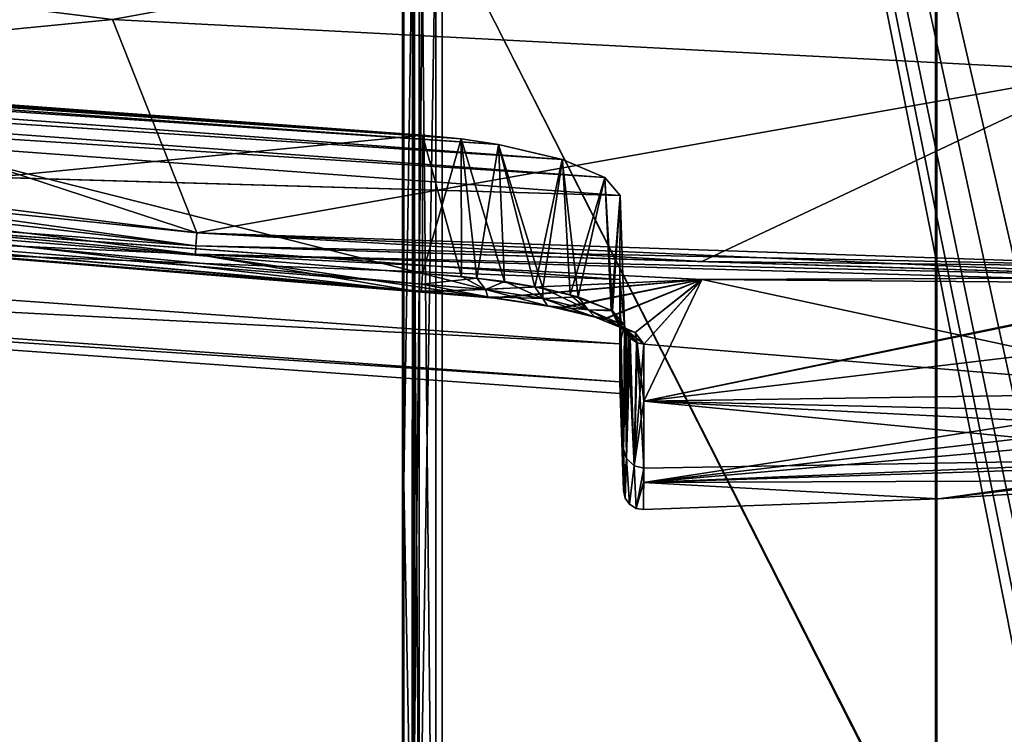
# Model space of a CAD drawing. Header units: millimetres. Extents: x -229 to 223, y -44 to 475.
# Tile 32 of 81: x -86 to -37, y 234 to 270. Entities that reach past the tile are written whole.
import ezdxf

# ---------------------------------------------------------------- set-up
doc = ezdxf.new("R2010")
doc.units = ezdxf.units.MM
doc.header["$LTSCALE"] = 52.148148
for name, color, linetype in [('100', 7, 'CONTINUOUS'), ('109', 7, 'CONTINUOUS'), ('110', 7, 'CONTINUOUS'), ('111', 7, 'CONTINUOUS'), ('144', 7, 'CONTINUOUS'), ('163', 7, 'CONTINUOUS'), ('184', 7, 'CONTINUOUS'), ('191', 7, 'CONTINUOUS'), ('210', 7, 'CONTINUOUS'), ('525', 7, 'CONTINUOUS'), ('526', 7, 'CONTINUOUS'), ('530', 7, 'CONTINUOUS'), ('531', 7, 'CONTINUOUS'), ('532', 7, 'CONTINUOUS'), ('533', 7, 'CONTINUOUS'), ('534', 7, 'CONTINUOUS'), ('535', 7, 'CONTINUOUS'), ('541', 7, 'CONTINUOUS'), ('542', 7, 'CONTINUOUS'), ('543', 7, 'CONTINUOUS'), ('544', 7, 'CONTINUOUS'), ('545', 7, 'CONTINUOUS'), ('546', 7, 'CONTINUOUS'), ('550', 7, 'CONTINUOUS'), ('551', 7, 'CONTINUOUS'), ('553', 7, 'CONTINUOUS'), ('554', 7, 'CONTINUOUS'), ('558', 7, 'CONTINUOUS'), ('562', 7, 'CONTINUOUS'), ('570', 7, 'CONTINUOUS'), ('598', 7, 'CONTINUOUS'), ('630', 7, 'CONTINUOUS'), ('87', 7, 'CONTINUOUS'), ('88', 7, 'CONTINUOUS'), ('96', 7, 'CONTINUOUS'), ('97', 7, 'CONTINUOUS')]:
    doc.layers.add(name, color=color, linetype=linetype)

msp = doc.modelspace()

# ---------------------------------------------------------------- linework, layer by layer
at = {"layer": '100', "linetype": 'Continuous'}
for points in [[(-67, 373.028, 137.5), (-67, 172.128, 137.5), (-67, 71.088, 143.106), (-67, 373.028, 137.5)], [(-67, 372.582, 157.91), (-67, 373.028, 137.5), (-67, 71.088, 143.106), (-67, 372.582, 157.91)], [(-67, 172.128, -137.5), (-67, 373.028, -137.5), (-67, 372.582, -157.91), (-67, 172.128, -137.5)], [(-67, 71.088, -143.106), (-67, 172.128, -137.5), (-67, 372.582, -157.91), (-67, 71.088, -143.106)], [(-67, 369.978, 178.157), (-67, 372.582, 157.91), (-67, 93.782, 175.178), (-67, 369.978, 178.157)], [(-67, 93.782, 175.178), (-67, 372.582, 157.91), (-67, 71.088, 143.106), (-67, 93.782, 175.178)], [(-67, 93.782, -175.178), (-67, 71.088, -143.106), (-67, 372.582, -157.91), (-67, 93.782, -175.178)], [(-67, 369.978, -178.157), (-67, 93.782, -175.178), (-67, 372.582, -157.91), (-67, 369.978, -178.157)], [(-67, 323.555, 190.635), (-67, 369.978, 178.157), (-67, 120.501, 203.983), (-67, 323.555, 190.635)], [(-67, 120.501, 203.983), (-67, 369.978, 178.157), (-67, 93.782, 175.178), (-67, 120.501, 203.983)], [(-67, 323.555, -190.635), (-67, 93.782, -175.178), (-67, 369.978, -178.157), (-67, 323.555, -190.635)], [(-67, 276.326, 199.599), (-67, 323.555, 190.635), (-67, 120.501, 203.983), (-67, 276.326, 199.599)], [(-67, 276.326, -199.599), (-67, 93.782, -175.178), (-67, 323.555, -190.635), (-67, 276.326, -199.599)], [(-67, 228.559, 204.997), (-67, 276.326, 199.599), (-67, 120.501, 203.983), (-67, 228.559, 204.997)], [(-67, 120.501, -203.983), (-67, 93.782, -175.178), (-67, 276.326, -199.599), (-67, 120.501, -203.983)], [(-67, 228.559, -204.997), (-67, 120.501, -203.983), (-67, 276.326, -199.599), (-67, 228.559, -204.997)]]:
    msp.add_3dface(points, dxfattribs=at)
at = {"layer": '109', "linetype": 'Continuous'}
for points in [[(-13.422, 285.154, 227.121), (-39.96, 281.697, 223.055), (-13.422, 227.506, 233.693), (-13.422, 285.154, 227.121)], [(-39.96, 225.798, 229.25), (-39.96, 281.697, 223.055), (-65.319, 275.684, 214.893), (-39.96, 225.798, 229.25)], [(-39.96, 281.697, 223.055), (-39.96, 225.798, 229.25), (-13.422, 227.506, 233.693), (-39.96, 281.697, 223.055)], [(-65.319, 224.034, 220.383), (-39.96, 225.798, 229.25), (-65.319, 275.684, 214.893), (-65.319, 224.034, 220.383)]]:
    msp.add_3dface(points, dxfattribs=at)
at = {"layer": '110', "linetype": 'Continuous'}
for points in [[(-66.159, 224.019, 219.673), (-66.155, 275.61, 214.188), (-66.509, 275.455, 213.163), (-66.159, 224.019, 219.673)], [(-65.319, 224.034, 220.383), (-65.319, 275.684, 214.893), (-66.159, 224.019, 219.673), (-65.319, 224.034, 220.383)], [(-65.319, 275.684, 214.893), (-66.155, 275.61, 214.188), (-66.159, 224.019, 219.673), (-65.319, 275.684, 214.893)], [(-66.518, 223.94, 218.639), (-66.159, 224.019, 219.673), (-66.509, 275.455, 213.163), (-66.518, 223.94, 218.639)]]:
    msp.add_3dface(points, dxfattribs=at)
at = {"layer": '111', "linetype": 'Continuous'}
for points in [[(-66.934, 246.45, 205.872), (-66.509, 275.455, 213.163), (-66.923, 308.408, 196.425), (-66.934, 246.45, 205.872)], [(-66.518, 223.94, 218.639), (-66.509, 275.455, 213.163), (-66.934, 246.45, 205.872), (-66.518, 223.94, 218.639)], [(-66.933, 183.868, 209.244), (-66.518, 223.94, 218.639), (-66.934, 246.45, 205.872), (-66.933, 183.868, 209.244)]]:
    msp.add_3dface(points, dxfattribs=at)
at = {"layer": '144', "linetype": 'Continuous'}
for points in [[(-66.4, 246.453, 205.87), (-66.4, 277.547, 201.902), (-66.458, 275.594, 199.972), (-66.4, 246.453, 205.87)], [(-66.458, 244.053, 203.902), (-66.4, 246.453, 205.87), (-66.458, 275.594, 199.972), (-66.458, 244.053, 203.902)], [(-66.4, 215.203, 208.319), (-66.4, 246.453, 205.87), (-66.458, 244.053, 203.902), (-66.4, 215.203, 208.319)], [(-66.458, 212.356, 206.264), (-66.4, 215.203, 208.319), (-66.458, 244.053, 203.902), (-66.458, 212.356, 206.264)]]:
    msp.add_3dface(points, dxfattribs=at)
at = {"layer": '163', "linetype": 'Continuous'}
for points in [[(-13.503, 285.139, -227.117), (-13.503, 227.497, -233.687), (-40.038, 281.694, -223.035), (-13.503, 285.139, -227.117)], [(-40.038, 281.694, -223.035), (-40.038, 225.799, -229.229), (-65.32, 275.698, -214.89), (-40.038, 281.694, -223.035)], [(-40.038, 281.694, -223.035), (-13.503, 227.497, -233.687), (-40.038, 225.799, -229.229), (-40.038, 281.694, -223.035)], [(-65.32, 275.698, -214.89), (-40.038, 225.799, -229.229), (-65.32, 224.047, -220.382), (-65.32, 275.698, -214.89)]]:
    msp.add_3dface(points, dxfattribs=at)
at = {"layer": '184', "linetype": 'Continuous'}
for points in [[(-66.934, 246.45, -205.871), (-66.923, 308.408, -196.425), (-66.509, 275.455, -213.163), (-66.934, 246.45, -205.871)], [(-66.518, 223.94, -218.639), (-66.934, 246.45, -205.871), (-66.509, 275.455, -213.163), (-66.518, 223.94, -218.639)], [(-66.933, 183.869, -209.244), (-66.934, 246.45, -205.871), (-66.518, 223.94, -218.639), (-66.933, 183.869, -209.244)]]:
    msp.add_3dface(points, dxfattribs=at)
at = {"layer": '191', "linetype": 'Continuous'}
for points in [[(-66.509, 275.455, -213.163), (-66.154, 275.606, -214.191), (-66.158, 224.014, -219.674), (-66.509, 275.455, -213.163)], [(-65.32, 275.698, -214.89), (-65.32, 224.047, -220.382), (-66.158, 224.014, -219.674), (-65.32, 275.698, -214.89)], [(-66.154, 275.606, -214.191), (-65.32, 275.698, -214.89), (-66.158, 224.014, -219.674), (-66.154, 275.606, -214.191)], [(-66.518, 223.94, -218.639), (-66.509, 275.455, -213.163), (-66.158, 224.014, -219.674), (-66.518, 223.94, -218.639)]]:
    msp.add_3dface(points, dxfattribs=at)
at = {"layer": '210', "linetype": 'Continuous'}
for points in [[(-66.4, 277.547, -201.902), (-66.4, 246.453, -205.87), (-66.458, 275.594, -199.972), (-66.4, 277.547, -201.902)], [(-66.458, 275.594, -199.972), (-66.4, 246.453, -205.87), (-66.458, 244.053, -203.902), (-66.458, 275.594, -199.972)], [(-66.4, 246.453, -205.87), (-66.4, 215.203, -208.319), (-66.458, 244.053, -203.902), (-66.4, 246.453, -205.87)], [(-66.458, 244.053, -203.902), (-66.4, 215.203, -208.319), (-66.458, 212.356, -206.264), (-66.458, 244.053, -203.902)]]:
    msp.add_3dface(points, dxfattribs=at)
at = {"layer": '525', "linetype": 'Continuous'}
for points in [[(-66.043, 256.124, 103.457), (-103.509, 260.426, 108.539), (-105.256, 259.299, 103.482), (-66.043, 256.124, 103.457)], [(-77.49, 258.04, 108.801), (-103.509, 260.426, 108.539), (-66.043, 256.124, 103.457), (-77.49, 258.04, 108.801)], [(-51.843, 256.771, 108.959), (-77.49, 258.04, 108.801), (-62.351, 255.82, 102.795), (-51.843, 256.771, 108.959)], [(-62.351, 255.82, 102.795), (-77.49, 258.04, 108.801), (-66.043, 256.124, 103.457), (-62.351, 255.82, 102.795)], [(-58.979, 255.311, 100.953), (-51.843, 256.771, 108.959), (-62.351, 255.82, 102.795), (-58.979, 255.311, 100.953)], [(-56.764, 254.759, 98.549), (-51.843, 256.771, 108.959), (-58.979, 255.311, 100.953), (-56.764, 254.759, 98.549)], [(-55.239, 254.086, 95.271), (-51.843, 256.771, 108.959), (-56.764, 254.759, 98.549), (-55.239, 254.086, 95.271)], [(-54.788, 253.499, 92.171), (-51.843, 256.771, 108.959), (-55.239, 254.086, 95.271), (-54.788, 253.499, 92.171)], [(-25.343, 251.045, 72.89), (-51.843, 256.771, 108.959), (-54.788, 253.499, 92.171), (-25.343, 251.045, 72.89)], [(-26.134, 256.565, 109.006), (-51.843, 256.771, 108.959), (-25.343, 251.045, 72.89), (-26.134, 256.565, 109.006)], [(-54.794, 250.607, 74.687), (-25.343, 251.045, 72.89), (-54.788, 253.499, 92.171), (-54.794, 250.607, 74.687)], [(-25.343, 251.045, 72.89), (-54.794, 250.607, 74.687), (-25.258, 249.94, 63.178), (-25.343, 251.045, 72.89)], [(-25.086, 247.721, 36.473), (-54.794, 250.607, 74.687), (-54.801, 247.218, 46.275), (-25.086, 247.721, 36.473)], [(-54.794, 250.607, 74.687), (-25.086, 247.721, 36.473), (-25.193, 249.108, 54.73), (-54.794, 250.607, 74.687)], [(-54.794, 250.607, 74.687), (-25.193, 249.108, 54.73), (-25.258, 249.94, 63.178), (-54.794, 250.607, 74.687)], [(-25.086, 247.721, 36.473), (-54.803, 246.49, 37.426), (-25.064, 247.444, 31.585), (-25.086, 247.721, 36.473)], [(-54.803, 246.49, 37.426), (-25.086, 247.721, 36.473), (-54.801, 247.218, 46.275), (-54.803, 246.49, 37.426)], [(-54.803, 246.49, 37.426), (-25, 246.614, 0), (-25.064, 247.444, 31.585), (-54.803, 246.49, 37.426)], [(-54.806, 245.117, 0), (-39.888, 245.664, 0), (-54.803, 246.49, 37.426), (-54.806, 245.117, 0)], [(-39.888, 245.664, 0), (-25, 246.614, 0), (-54.803, 246.49, 37.426), (-39.888, 245.664, 0)]]:
    msp.add_3dface(points, dxfattribs=at)
at = {"layer": '526', "linetype": 'Continuous'}
for points in [[(-77.49, 258.04, -108.801), (-105.256, 259.299, -103.482), (-103.503, 260.426, -108.541), (-77.49, 258.04, -108.801)], [(-66.043, 256.124, -103.457), (-105.256, 259.299, -103.482), (-77.49, 258.04, -108.801), (-66.043, 256.124, -103.457)], [(-51.852, 256.771, -108.959), (-66.043, 256.124, -103.457), (-77.49, 258.04, -108.801), (-51.852, 256.771, -108.959)], [(-62.446, 255.837, -102.86), (-66.043, 256.124, -103.457), (-51.852, 256.771, -108.959), (-62.446, 255.837, -102.86)], [(-59.072, 255.328, -101.024), (-62.446, 255.837, -102.86), (-51.852, 256.771, -108.959), (-59.072, 255.328, -101.024)], [(-56.802, 254.771, -98.607), (-59.072, 255.328, -101.024), (-51.852, 256.771, -108.959), (-56.802, 254.771, -98.607)], [(-55.228, 254.089, -95.292), (-56.802, 254.771, -98.607), (-51.852, 256.771, -108.959), (-55.228, 254.089, -95.292)], [(-54.788, 253.499, -92.171), (-55.228, 254.089, -95.292), (-51.852, 256.771, -108.959), (-54.788, 253.499, -92.171)], [(-54.794, 250.607, -74.687), (-54.788, 253.499, -92.171), (-51.852, 256.771, -108.959), (-54.794, 250.607, -74.687)], [(-26.134, 256.565, -109.007), (-54.794, 250.607, -74.687), (-51.852, 256.771, -108.959), (-26.134, 256.565, -109.007)], [(-25.58, 254.094, -94.586), (-54.794, 250.607, -74.687), (-25.772, 256.57, -109.006), (-25.58, 254.094, -94.586)], [(-25.772, 256.57, -109.006), (-54.794, 250.607, -74.687), (-26.134, 256.565, -109.007), (-25.772, 256.57, -109.006)], [(-25.343, 251.045, -72.89), (-54.794, 250.607, -74.687), (-25.58, 254.094, -94.586), (-25.343, 251.045, -72.89)], [(-54.794, 250.607, -74.687), (-25.343, 251.045, -72.89), (-54.803, 246.49, -37.426), (-54.794, 250.607, -74.687)], [(-54.803, 246.49, -37.426), (-25.343, 251.045, -72.89), (-25.258, 249.94, -63.179), (-54.803, 246.49, -37.426)], [(-54.801, 247.218, -46.275), (-54.794, 250.607, -74.687), (-54.803, 246.49, -37.426), (-54.801, 247.218, -46.275)], [(-25.193, 249.108, -54.732), (-54.803, 246.49, -37.426), (-25.258, 249.94, -63.179), (-25.193, 249.108, -54.732)], [(-25.086, 247.721, -36.473), (-54.803, 246.49, -37.426), (-25.193, 249.108, -54.732), (-25.086, 247.721, -36.473)], [(-39.888, 245.664, 0), (-54.803, 246.49, -37.426), (-25.086, 247.721, -36.473), (-39.888, 245.664, 0)], [(-39.888, 245.664, 0), (-25.086, 247.721, -36.473), (-25.064, 247.444, -31.585), (-39.888, 245.664, 0)], [(-25, 246.614, 0), (-39.888, 245.664, 0), (-25.064, 247.444, -31.585), (-25, 246.614, 0)], [(-39.888, 245.664, 0), (-54.806, 245.117, 0), (-54.803, 246.49, -37.426), (-39.888, 245.664, 0)]]:
    msp.add_3dface(points, dxfattribs=at)
at = {"layer": '530', "linetype": 'Continuous'}
for points in [[(-105.148, 260.226, 102.235), (-66.024, 256.536, 102.419), (-105.211, 259.675, 102.427), (-105.148, 260.226, 102.235)], [(-65.999, 257.065, 102.245), (-66.024, 256.536, 102.419), (-105.148, 260.226, 102.235), (-65.999, 257.065, 102.245)], [(-105.211, 259.675, 102.427), (-66.042, 256.163, 102.898), (-105.252, 259.326, 102.896), (-105.211, 259.675, 102.427)], [(-66.041, 256.176, 102.864), (-66.042, 256.163, 102.898), (-105.211, 259.675, 102.427), (-66.041, 256.176, 102.864)], [(-66.024, 256.536, 102.419), (-66.041, 256.176, 102.864), (-105.211, 259.675, 102.427), (-66.024, 256.536, 102.419)], [(-66.043, 256.124, 103.457), (-105.256, 259.299, 103.482), (-105.252, 259.326, 102.896), (-66.043, 256.124, 103.457)], [(-66.042, 256.163, 102.898), (-66.043, 256.124, 103.457), (-105.252, 259.326, 102.896), (-66.042, 256.163, 102.898)]]:
    msp.add_3dface(points, dxfattribs=at)
at = {"layer": '531', "linetype": 'Continuous'}
for points in [[(-66.024, 256.536, 102.419), (-65.999, 257.065, 102.245), (-63.249, 256.841, 101.866), (-66.024, 256.536, 102.419)], [(-66.024, 256.536, 102.419), (-63.249, 256.841, 101.866), (-62.807, 256.262, 101.915), (-66.024, 256.536, 102.419)], [(-63.249, 256.841, 101.866), (-60.306, 256.402, 100.51), (-62.807, 256.262, 101.915), (-63.249, 256.841, 101.866)], [(-66.043, 256.124, 103.457), (-66.042, 256.163, 102.898), (-62.694, 255.89, 102.385), (-66.043, 256.124, 103.457)], [(-62.351, 255.82, 102.795), (-66.043, 256.124, 103.457), (-62.694, 255.89, 102.385), (-62.351, 255.82, 102.795)], [(-66.042, 256.163, 102.898), (-66.041, 256.176, 102.864), (-62.807, 256.262, 101.915), (-66.042, 256.163, 102.898)], [(-62.694, 255.89, 102.385), (-66.042, 256.163, 102.898), (-62.807, 256.262, 101.915), (-62.694, 255.89, 102.385)], [(-66.041, 256.176, 102.864), (-66.024, 256.536, 102.419), (-62.807, 256.262, 101.915), (-66.041, 256.176, 102.864)], [(-62.807, 256.262, 101.915), (-60.306, 256.402, 100.51), (-59.911, 255.808, 100.448), (-62.807, 256.262, 101.915)], [(-62.694, 255.89, 102.385), (-62.807, 256.262, 101.915), (-59.911, 255.808, 100.448), (-62.694, 255.89, 102.385)], [(-60.306, 256.402, 100.51), (-58.12, 255.882, 98.532), (-59.911, 255.808, 100.448), (-60.306, 256.402, 100.51)], [(-59.671, 255.438, 100.869), (-62.351, 255.82, 102.795), (-62.694, 255.89, 102.385), (-59.671, 255.438, 100.869)], [(-59.671, 255.438, 100.869), (-62.694, 255.89, 102.385), (-59.911, 255.808, 100.448), (-59.671, 255.438, 100.869)], [(-58.979, 255.311, 100.953), (-62.351, 255.82, 102.795), (-59.671, 255.438, 100.869), (-58.979, 255.311, 100.953)], [(-59.911, 255.808, 100.448), (-58.12, 255.882, 98.532), (-57.613, 255.229, 98.167), (-59.911, 255.808, 100.448)], [(-59.671, 255.438, 100.869), (-59.911, 255.808, 100.448), (-57.613, 255.229, 98.167), (-59.671, 255.438, 100.869)], [(-58.12, 255.882, 98.532), (-56.373, 255.172, 95.466), (-57.613, 255.229, 98.167), (-58.12, 255.882, 98.532)], [(-57.261, 254.861, 98.501), (-58.979, 255.311, 100.953), (-59.671, 255.438, 100.869), (-57.261, 254.861, 98.501)], [(-57.261, 254.861, 98.501), (-59.671, 255.438, 100.869), (-57.613, 255.229, 98.167), (-57.261, 254.861, 98.501)], [(-56.764, 254.759, 98.549), (-58.979, 255.311, 100.953), (-57.261, 254.861, 98.501), (-56.764, 254.759, 98.549)], [(-57.261, 254.861, 98.501), (-57.613, 255.229, 98.167), (-56.128, 254.583, 95.292), (-57.261, 254.861, 98.501)], [(-57.613, 255.229, 98.167), (-56.373, 255.172, 95.466), (-56.128, 254.583, 95.292), (-57.613, 255.229, 98.167)], [(-56.373, 255.172, 95.466), (-55.771, 254.447, 91.999), (-56.128, 254.583, 95.292), (-56.373, 255.172, 95.466)], [(-55.691, 254.215, 95.505), (-56.764, 254.759, 98.549), (-57.261, 254.861, 98.501), (-55.691, 254.215, 95.505)], [(-55.691, 254.215, 95.505), (-57.261, 254.861, 98.501), (-56.128, 254.583, 95.292), (-55.691, 254.215, 95.505)], [(-55.239, 254.086, 95.271), (-56.764, 254.759, 98.549), (-55.691, 254.215, 95.505), (-55.239, 254.086, 95.271)], [(-55.691, 254.215, 95.505), (-56.128, 254.583, 95.292), (-55.59, 253.916, 92.095), (-55.691, 254.215, 95.505)], [(-56.128, 254.583, 95.292), (-55.771, 254.447, 91.999), (-55.719, 254.168, 92.049), (-56.128, 254.583, 95.292)], [(-55.59, 253.916, 92.095), (-56.128, 254.583, 95.292), (-55.719, 254.168, 92.049), (-55.59, 253.916, 92.095)], [(-55.127, 253.562, 92.159), (-55.239, 254.086, 95.271), (-55.691, 254.215, 95.505), (-55.127, 253.562, 92.159)], [(-55.127, 253.562, 92.159), (-55.691, 254.215, 95.505), (-55.482, 253.79, 92.118), (-55.127, 253.562, 92.159)], [(-55.691, 254.215, 95.505), (-55.59, 253.916, 92.095), (-55.482, 253.79, 92.118), (-55.691, 254.215, 95.505)], [(-54.788, 253.499, 92.171), (-55.239, 254.086, 95.271), (-55.127, 253.562, 92.159), (-54.788, 253.499, 92.171)]]:
    msp.add_3dface(points, dxfattribs=at)
at = {"layer": '532', "linetype": 'Continuous'}
for points in [[(-55.771, 254.447, 91.999), (-55.815, 248.178, 46.189), (-55.673, 247.702, 46.232), (-55.771, 254.447, 91.999)], [(-55.719, 254.168, 92.049), (-55.771, 254.447, 91.999), (-55.673, 247.702, 46.232), (-55.719, 254.168, 92.049)], [(-55.59, 253.916, 92.095), (-55.719, 254.168, 92.049), (-55.673, 247.702, 46.232), (-55.59, 253.916, 92.095)], [(-55.59, 253.916, 92.095), (-55.673, 247.702, 46.232), (-55.287, 247.335, 46.265), (-55.59, 253.916, 92.095)], [(-55.482, 253.79, 92.118), (-55.59, 253.916, 92.095), (-55.287, 247.335, 46.265), (-55.482, 253.79, 92.118)], [(-55.127, 253.562, 92.159), (-55.482, 253.79, 92.118), (-55.287, 247.335, 46.265), (-55.127, 253.562, 92.159)], [(-54.801, 247.218, 46.275), (-55.127, 253.562, 92.159), (-55.287, 247.335, 46.265), (-54.801, 247.218, 46.275)], [(-54.794, 250.607, 74.687), (-54.788, 253.499, 92.171), (-55.127, 253.562, 92.159), (-54.794, 250.607, 74.687)], [(-54.801, 247.218, 46.275), (-54.794, 250.607, 74.687), (-55.127, 253.562, 92.159), (-54.801, 247.218, 46.275)], [(-55.815, 248.178, 46.189), (-55.828, 246.081, 0), (-55.74, 245.703, 0), (-55.815, 248.178, 46.189)], [(-55.673, 247.702, 46.232), (-55.815, 248.178, 46.189), (-55.74, 245.703, 0), (-55.673, 247.702, 46.232)], [(-55.515, 245.388, 0), (-55.673, 247.702, 46.232), (-55.74, 245.703, 0), (-55.515, 245.388, 0)], [(-55.287, 247.335, 46.265), (-55.673, 247.702, 46.232), (-55.515, 245.388, 0), (-55.287, 247.335, 46.265)], [(-55.188, 245.182, 0), (-55.287, 247.335, 46.265), (-55.515, 245.388, 0), (-55.188, 245.182, 0)], [(-54.801, 247.218, 46.275), (-55.287, 247.335, 46.265), (-55.188, 245.182, 0), (-54.801, 247.218, 46.275)], [(-54.806, 245.117, 0), (-54.801, 247.218, 46.275), (-55.188, 245.182, 0), (-54.806, 245.117, 0)], [(-54.806, 245.117, 0), (-54.803, 246.49, 37.426), (-54.801, 247.218, 46.275), (-54.806, 245.117, 0)]]:
    msp.add_3dface(points, dxfattribs=at)
at = {"layer": '533', "linetype": 'Continuous'}
for points in [[(-55.689, 254.091, -92.063), (-55.815, 248.178, -46.189), (-55.771, 254.448, -91.998), (-55.689, 254.091, -92.063)], [(-55.673, 247.702, -46.232), (-55.815, 248.178, -46.189), (-55.689, 254.091, -92.063), (-55.673, 247.702, -46.232)], [(-55.595, 253.923, -92.094), (-55.673, 247.702, -46.232), (-55.689, 254.091, -92.063), (-55.595, 253.923, -92.094)], [(-55.483, 253.79, -92.118), (-55.673, 247.702, -46.232), (-55.595, 253.923, -92.094), (-55.483, 253.79, -92.118)], [(-55.287, 247.335, -46.265), (-55.673, 247.702, -46.232), (-55.483, 253.79, -92.118), (-55.287, 247.335, -46.265)], [(-55.169, 253.579, -92.156), (-55.287, 247.335, -46.265), (-55.483, 253.79, -92.118), (-55.169, 253.579, -92.156)], [(-55.116, 253.558, -92.16), (-55.287, 247.335, -46.265), (-55.169, 253.579, -92.156), (-55.116, 253.558, -92.16)], [(-54.788, 253.499, -92.171), (-55.287, 247.335, -46.265), (-55.116, 253.558, -92.16), (-54.788, 253.499, -92.171)], [(-54.788, 253.499, -92.171), (-54.794, 250.607, -74.687), (-55.287, 247.335, -46.265), (-54.788, 253.499, -92.171)], [(-54.794, 250.607, -74.687), (-54.801, 247.218, -46.275), (-55.287, 247.335, -46.265), (-54.794, 250.607, -74.687)], [(-55.673, 247.702, -46.232), (-55.828, 246.081, 0), (-55.815, 248.178, -46.189), (-55.673, 247.702, -46.232)], [(-55.74, 245.703, 0), (-55.828, 246.081, 0), (-55.673, 247.702, -46.232), (-55.74, 245.703, 0)], [(-55.515, 245.388, 0), (-55.74, 245.703, 0), (-55.673, 247.702, -46.232), (-55.515, 245.388, 0)], [(-55.287, 247.335, -46.265), (-55.515, 245.388, 0), (-55.673, 247.702, -46.232), (-55.287, 247.335, -46.265)], [(-55.188, 245.182, 0), (-55.515, 245.388, 0), (-55.287, 247.335, -46.265), (-55.188, 245.182, 0)], [(-54.801, 247.218, -46.275), (-55.188, 245.182, 0), (-55.287, 247.335, -46.265), (-54.801, 247.218, -46.275)], [(-54.801, 247.218, -46.275), (-54.803, 246.49, -37.426), (-55.188, 245.182, 0), (-54.801, 247.218, -46.275)], [(-54.803, 246.49, -37.426), (-54.806, 245.117, 0), (-55.188, 245.182, 0), (-54.803, 246.49, -37.426)]]:
    msp.add_3dface(points, dxfattribs=at)
at = {"layer": '534', "linetype": 'Continuous'}
for points in [[(-62.807, 256.261, -101.916), (-65.999, 257.065, -102.245), (-66.024, 256.536, -102.419), (-62.807, 256.261, -101.916)], [(-64.025, 256.92, -102.051), (-65.999, 257.065, -102.245), (-62.807, 256.261, -101.916), (-64.025, 256.92, -102.051)], [(-61.842, 256.66, -101.359), (-64.025, 256.92, -102.051), (-62.807, 256.261, -101.916), (-61.842, 256.66, -101.359)], [(-59.911, 255.807, -100.448), (-61.842, 256.66, -101.359), (-62.807, 256.261, -101.916), (-59.911, 255.807, -100.448)], [(-59.91, 256.323, -100.231), (-61.842, 256.66, -101.359), (-59.911, 255.807, -100.448), (-59.91, 256.323, -100.231)], [(-66.043, 256.124, -103.457), (-62.446, 255.837, -102.86), (-66.042, 256.163, -102.898), (-66.043, 256.124, -103.457)], [(-66.042, 256.163, -102.898), (-62.694, 255.89, -102.385), (-66.041, 256.176, -102.864), (-66.042, 256.163, -102.898)], [(-66.042, 256.163, -102.898), (-62.446, 255.837, -102.86), (-62.694, 255.89, -102.385), (-66.042, 256.163, -102.898)], [(-62.694, 255.89, -102.385), (-66.024, 256.536, -102.419), (-66.041, 256.176, -102.864), (-62.694, 255.89, -102.385)], [(-62.694, 255.89, -102.385), (-62.807, 256.261, -101.916), (-66.024, 256.536, -102.419), (-62.694, 255.89, -102.385)], [(-62.694, 255.89, -102.385), (-59.67, 255.438, -100.869), (-62.807, 256.261, -101.916), (-62.694, 255.89, -102.385)], [(-59.67, 255.438, -100.869), (-59.911, 255.807, -100.448), (-62.807, 256.261, -101.916), (-59.67, 255.438, -100.869)], [(-57.613, 255.228, -98.167), (-59.91, 256.323, -100.231), (-59.911, 255.807, -100.448), (-57.613, 255.228, -98.167)], [(-58.526, 255.997, -98.994), (-59.91, 256.323, -100.231), (-57.613, 255.228, -98.167), (-58.526, 255.997, -98.994)], [(-62.694, 255.89, -102.385), (-62.446, 255.837, -102.86), (-59.67, 255.438, -100.869), (-62.694, 255.89, -102.385)], [(-62.446, 255.837, -102.86), (-59.072, 255.328, -101.024), (-59.67, 255.438, -100.869), (-62.446, 255.837, -102.86)], [(-59.67, 255.438, -100.869), (-57.26, 254.86, -98.501), (-59.911, 255.807, -100.448), (-59.67, 255.438, -100.869)], [(-57.26, 254.86, -98.501), (-57.613, 255.228, -98.167), (-59.911, 255.807, -100.448), (-57.26, 254.86, -98.501)], [(-56.442, 255.213, -95.653), (-58.526, 255.997, -98.994), (-57.613, 255.228, -98.167), (-56.442, 255.213, -95.653)], [(-59.67, 255.438, -100.869), (-59.072, 255.328, -101.024), (-57.26, 254.86, -98.501), (-59.67, 255.438, -100.869)], [(-59.072, 255.328, -101.024), (-56.802, 254.771, -98.607), (-57.26, 254.86, -98.501), (-59.072, 255.328, -101.024)], [(-57.26, 254.86, -98.501), (-55.69, 254.215, -95.506), (-57.613, 255.228, -98.167), (-57.26, 254.86, -98.501)], [(-55.69, 254.215, -95.506), (-56.128, 254.582, -95.292), (-57.613, 255.228, -98.167), (-55.69, 254.215, -95.506)], [(-56.128, 254.582, -95.292), (-56.442, 255.213, -95.653), (-57.613, 255.228, -98.167), (-56.128, 254.582, -95.292)], [(-55.595, 253.923, -92.094), (-55.689, 254.091, -92.063), (-56.442, 255.213, -95.653), (-55.595, 253.923, -92.094)], [(-55.595, 253.923, -92.094), (-56.442, 255.213, -95.653), (-56.128, 254.582, -95.292), (-55.595, 253.923, -92.094)], [(-55.689, 254.091, -92.063), (-55.771, 254.448, -91.998), (-56.442, 255.213, -95.653), (-55.689, 254.091, -92.063)], [(-57.26, 254.86, -98.501), (-56.802, 254.771, -98.607), (-55.69, 254.215, -95.506), (-57.26, 254.86, -98.501)], [(-56.802, 254.771, -98.607), (-55.228, 254.089, -95.292), (-55.69, 254.215, -95.506), (-56.802, 254.771, -98.607)], [(-55.116, 253.558, -92.16), (-55.169, 253.579, -92.156), (-56.128, 254.582, -95.292), (-55.116, 253.558, -92.16)], [(-55.69, 254.215, -95.506), (-55.116, 253.558, -92.16), (-56.128, 254.582, -95.292), (-55.69, 254.215, -95.506)], [(-55.169, 253.579, -92.156), (-55.483, 253.79, -92.118), (-56.128, 254.582, -95.292), (-55.169, 253.579, -92.156)], [(-55.483, 253.79, -92.118), (-55.595, 253.923, -92.094), (-56.128, 254.582, -95.292), (-55.483, 253.79, -92.118)], [(-55.228, 254.089, -95.292), (-54.788, 253.499, -92.171), (-55.69, 254.215, -95.506), (-55.228, 254.089, -95.292)], [(-54.788, 253.499, -92.171), (-55.116, 253.558, -92.16), (-55.69, 254.215, -95.506), (-54.788, 253.499, -92.171)]]:
    msp.add_3dface(points, dxfattribs=at)
at = {"layer": '535', "linetype": 'Continuous'}
for points in [[(-66.024, 256.536, -102.419), (-105.148, 260.226, -102.235), (-105.211, 259.675, -102.427), (-66.024, 256.536, -102.419)], [(-66.024, 256.536, -102.419), (-65.999, 257.065, -102.245), (-105.148, 260.226, -102.235), (-66.024, 256.536, -102.419)], [(-66.041, 256.176, -102.864), (-105.211, 259.675, -102.427), (-105.252, 259.326, -102.896), (-66.041, 256.176, -102.864)], [(-66.041, 256.176, -102.864), (-66.024, 256.536, -102.419), (-105.211, 259.675, -102.427), (-66.041, 256.176, -102.864)], [(-105.256, 259.299, -103.482), (-66.043, 256.124, -103.457), (-105.252, 259.326, -102.896), (-105.256, 259.299, -103.482)], [(-66.043, 256.124, -103.457), (-66.042, 256.163, -102.898), (-105.252, 259.326, -102.896), (-66.043, 256.124, -103.457)], [(-66.042, 256.163, -102.898), (-66.041, 256.176, -102.864), (-105.252, 259.326, -102.896), (-66.042, 256.163, -102.898)]]:
    msp.add_3dface(points, dxfattribs=at)
at = {"layer": '541', "linetype": 'Continuous'}
for points in [[(-66, 264.076, 102), (-105.148, 260.226, 102.235), (-105.175, 266.958, 102), (-66, 264.076, 102)], [(-65.999, 257.065, 102.245), (-105.148, 260.226, 102.235), (-66, 264.076, 102), (-65.999, 257.065, 102.245)]]:
    msp.add_3dface(points, dxfattribs=at)
at = {"layer": '542', "linetype": 'Continuous'}
for points in [[(-65.999, 257.065, 102.245), (-66, 264.076, 102), (-64.038, 263.884, 101.806), (-65.999, 257.065, 102.245)], [(-63.249, 256.841, 101.866), (-65.999, 257.065, 102.245), (-64.038, 263.884, 101.806), (-63.249, 256.841, 101.866)], [(-62.155, 263.605, 101.231), (-63.249, 256.841, 101.866), (-64.038, 263.884, 101.806), (-62.155, 263.605, 101.231)], [(-60.306, 256.402, 100.51), (-63.249, 256.841, 101.866), (-62.155, 263.605, 101.231), (-60.306, 256.402, 100.51)], [(-58.926, 262.846, 99.069), (-60.306, 256.402, 100.51), (-62.155, 263.605, 101.231), (-58.926, 262.846, 99.069)], [(-58.12, 255.882, 98.532), (-60.306, 256.402, 100.51), (-58.926, 262.846, 99.069), (-58.12, 255.882, 98.532)], [(-56.771, 261.935, 95.851), (-58.12, 255.882, 98.532), (-58.926, 262.846, 99.069), (-56.771, 261.935, 95.851)], [(-56.373, 255.172, 95.466), (-58.12, 255.882, 98.532), (-56.771, 261.935, 95.851), (-56.373, 255.172, 95.466)], [(-56, 261.012, 92), (-56.373, 255.172, 95.466), (-56.771, 261.935, 95.851), (-56, 261.012, 92)], [(-55.771, 254.447, 91.999), (-56.373, 255.172, 95.466), (-56, 261.012, 92), (-55.771, 254.447, 91.999)]]:
    msp.add_3dface(points, dxfattribs=at)
at = {"layer": '543', "linetype": 'Continuous'}
for points in [[(-55.771, 254.447, 91.999), (-56, 261.012, 92), (-56.001, 256.765, 69.987), (-55.771, 254.447, 91.999)], [(-56.001, 253.505, 46.225), (-55.771, 254.447, 91.999), (-56.001, 256.765, 69.987), (-56.001, 253.505, 46.225)], [(-55.815, 248.178, 46.189), (-55.771, 254.447, 91.999), (-56.001, 253.505, 46.225), (-55.815, 248.178, 46.189)], [(-56.001, 251.584, 22.341), (-55.815, 248.178, 46.189), (-56.001, 253.505, 46.225), (-56.001, 251.584, 22.341)], [(-56, 251, 0), (-55.815, 248.178, 46.189), (-56.001, 251.584, 22.341), (-56, 251, 0)], [(-55.828, 246.081, 0), (-55.815, 248.178, 46.189), (-56, 251, 0), (-55.828, 246.081, 0)]]:
    msp.add_3dface(points, dxfattribs=at)
at = {"layer": '544', "linetype": 'Continuous'}
for points in [[(-56, 261.011, -91.999), (-55.771, 254.448, -91.998), (-56.001, 256.76, -69.956), (-56, 261.011, -91.999)], [(-55.771, 254.448, -91.998), (-55.815, 248.178, -46.189), (-56.001, 256.76, -69.956), (-55.771, 254.448, -91.998)], [(-56.001, 256.76, -69.956), (-55.815, 248.178, -46.189), (-56.001, 253.502, -46.199), (-56.001, 256.76, -69.956)], [(-56.001, 253.502, -46.199), (-55.815, 248.178, -46.189), (-56.001, 251.584, -22.332), (-56.001, 253.502, -46.199)], [(-55.815, 248.178, -46.189), (-55.828, 246.081, 0), (-56.001, 251.584, -22.332), (-55.815, 248.178, -46.189)], [(-55.828, 246.081, 0), (-56, 251, 0), (-56.001, 251.584, -22.332), (-55.828, 246.081, 0)]]:
    msp.add_3dface(points, dxfattribs=at)
at = {"layer": '545', "linetype": 'Continuous'}
for points in [[(-65.999, 257.065, -102.245), (-64.025, 256.92, -102.051), (-66, 264.076, -102), (-65.999, 257.065, -102.245)], [(-66, 264.076, -102), (-64.025, 256.92, -102.051), (-64.035, 263.883, -101.805), (-66, 264.076, -102)], [(-64.025, 256.92, -102.051), (-61.842, 256.66, -101.359), (-64.035, 263.883, -101.805), (-64.025, 256.92, -102.051)], [(-64.035, 263.883, -101.805), (-61.842, 256.66, -101.359), (-62.148, 263.604, -101.228), (-64.035, 263.883, -101.805)], [(-61.842, 256.66, -101.359), (-59.91, 256.323, -100.231), (-62.148, 263.604, -101.228), (-61.842, 256.66, -101.359)], [(-62.148, 263.604, -101.228), (-59.91, 256.323, -100.231), (-58.917, 262.843, -99.059), (-62.148, 263.604, -101.228)], [(-59.91, 256.323, -100.231), (-58.526, 255.997, -98.994), (-58.917, 262.843, -99.059), (-59.91, 256.323, -100.231)], [(-58.917, 262.843, -99.059), (-58.526, 255.997, -98.994), (-56.769, 261.933, -95.845), (-58.917, 262.843, -99.059)], [(-58.526, 255.997, -98.994), (-56.442, 255.213, -95.653), (-56.769, 261.933, -95.845), (-58.526, 255.997, -98.994)], [(-56.442, 255.213, -95.653), (-56, 261.011, -91.999), (-56.769, 261.933, -95.845), (-56.442, 255.213, -95.653)], [(-56.442, 255.213, -95.653), (-55.771, 254.448, -91.998), (-56, 261.011, -91.999), (-56.442, 255.213, -95.653)]]:
    msp.add_3dface(points, dxfattribs=at)
at = {"layer": '546', "linetype": 'Continuous'}
for points in [[(-105.148, 260.226, -102.235), (-65.999, 257.065, -102.245), (-105.175, 266.958, -102), (-105.148, 260.226, -102.235)], [(-65.999, 257.065, -102.245), (-66, 264.076, -102), (-105.175, 266.958, -102), (-65.999, 257.065, -102.245)]]:
    msp.add_3dface(points, dxfattribs=at)
at = {"layer": '550', "linetype": 'Continuous'}
for points in [[(-77.416, 259.134, 110.952), (-77.469, 258.461, 109.941), (-51.86, 257.683, 110.824), (-77.416, 259.134, 110.952)], [(-77.49, 258.04, 108.801), (-26.142, 256.865, 109.953), (-77.469, 258.461, 109.941), (-77.49, 258.04, 108.801)], [(-26.142, 256.865, 109.953), (-26.152, 257.387, 110.793), (-77.469, 258.461, 109.941), (-26.142, 256.865, 109.953)], [(-77.469, 258.461, 109.941), (-26.152, 257.387, 110.793), (-51.86, 257.683, 110.824), (-77.469, 258.461, 109.941)], [(-77.49, 258.04, 108.801), (-51.843, 256.771, 108.959), (-26.142, 256.865, 109.953), (-77.49, 258.04, 108.801)], [(-51.843, 256.771, 108.959), (-26.134, 256.565, 109.006), (-26.142, 256.865, 109.953), (-51.843, 256.771, 108.959)]]:
    msp.add_3dface(points, dxfattribs=at)
at = {"layer": '551', "linetype": 'Continuous'}
for points in [[(-128.565, 264.414, 109.755), (-77.469, 258.461, 109.941), (-127.738, 265.421, 111.447), (-128.565, 264.414, 109.755)], [(-77.469, 258.461, 109.941), (-77.416, 259.134, 110.952), (-127.738, 265.421, 111.447), (-77.469, 258.461, 109.941)], [(-103.509, 260.426, 108.539), (-77.49, 258.04, 108.801), (-128.565, 264.414, 109.755), (-103.509, 260.426, 108.539)], [(-77.49, 258.04, 108.801), (-77.469, 258.461, 109.941), (-128.565, 264.414, 109.755), (-77.49, 258.04, 108.801)]]:
    msp.add_3dface(points, dxfattribs=at)
at = {"layer": '553', "linetype": 'Continuous'}
for points in [[(-77.416, 259.133, -110.952), (-128.565, 264.414, -109.755), (-127.736, 265.421, -111.447), (-77.416, 259.133, -110.952)], [(-77.469, 258.461, -109.941), (-103.503, 260.426, -108.541), (-128.565, 264.414, -109.755), (-77.469, 258.461, -109.941)], [(-77.469, 258.461, -109.941), (-128.565, 264.414, -109.755), (-77.416, 259.133, -110.952), (-77.469, 258.461, -109.941)], [(-77.49, 258.04, -108.801), (-103.503, 260.426, -108.541), (-77.469, 258.461, -109.941), (-77.49, 258.04, -108.801)]]:
    msp.add_3dface(points, dxfattribs=at)
at = {"layer": '554', "linetype": 'Continuous'}
for points in [[(-77.469, 258.461, -109.941), (-77.416, 259.133, -110.952), (-26.142, 256.864, -109.951), (-77.469, 258.461, -109.941)], [(-26.142, 256.864, -109.951), (-77.416, 259.133, -110.952), (-51.86, 257.683, -110.824), (-26.142, 256.864, -109.951)], [(-77.49, 258.04, -108.801), (-77.469, 258.461, -109.941), (-26.142, 256.864, -109.951), (-77.49, 258.04, -108.801)], [(-26.134, 256.565, -109.007), (-51.852, 256.771, -108.959), (-77.49, 258.04, -108.801), (-26.134, 256.565, -109.007)], [(-26.134, 256.565, -109.007), (-77.49, 258.04, -108.801), (-26.142, 256.864, -109.951), (-26.134, 256.565, -109.007)], [(-26.152, 257.387, -110.793), (-26.142, 256.864, -109.951), (-51.86, 257.683, -110.824), (-26.152, 257.387, -110.793)]]:
    msp.add_3dface(points, dxfattribs=at)
at = {"layer": '558', "linetype": 'Continuous'}
for points in [[(-127.738, 265.421, 111.447), (-77.416, 259.134, 110.952), (-128.023, 275.719, 122.224), (-127.738, 265.421, 111.447)], [(-128.023, 275.719, 122.224), (-77.416, 259.134, 110.952), (-81.675, 269.923, 122.067), (-128.023, 275.719, 122.224)]]:
    msp.add_3dface(points, dxfattribs=at)
at = {"layer": '562', "linetype": 'Continuous'}
for points in [[(-127.736, 265.421, -111.447), (-128.023, 275.72, -122.225), (-81.675, 269.924, -122.067), (-127.736, 265.421, -111.447)], [(-77.416, 259.133, -110.952), (-127.736, 265.421, -111.447), (-81.675, 269.924, -122.067), (-77.416, 259.133, -110.952)]]:
    msp.add_3dface(points, dxfattribs=at)
at = {"layer": '570', "linetype": 'Continuous'}
for points in [[(-31.436, 267.301, -122.047), (-81.675, 269.924, -122.067), (-36.737, 278.186, -132.339), (-31.436, 267.301, -122.047)], [(-36.462, 278.174, -132.343), (-31.436, 267.301, -122.047), (-36.737, 278.186, -132.339), (-36.462, 278.174, -132.343)], [(-77.416, 259.133, -110.952), (-81.675, 269.924, -122.067), (-31.436, 267.301, -122.047), (-77.416, 259.133, -110.952)], [(-26.152, 257.387, -110.793), (-77.416, 259.133, -110.952), (-31.436, 267.301, -122.047), (-26.152, 257.387, -110.793)], [(-77.416, 259.133, -110.952), (-26.152, 257.387, -110.793), (-51.86, 257.683, -110.824), (-77.416, 259.133, -110.952)]]:
    msp.add_3dface(points, dxfattribs=at)
at = {"layer": '598', "linetype": 'Continuous'}
for points in [[(-36.462, 278.174, 132.343), (-81.675, 269.923, 122.067), (-31.435, 267.301, 122.047), (-36.462, 278.174, 132.343)], [(-81.675, 269.923, 122.067), (-77.416, 259.134, 110.952), (-31.435, 267.301, 122.047), (-81.675, 269.923, 122.067)], [(-77.416, 259.134, 110.952), (-51.86, 257.683, 110.824), (-31.435, 267.301, 122.047), (-77.416, 259.134, 110.952)], [(-51.86, 257.683, 110.824), (-26.152, 257.387, 110.793), (-31.435, 267.301, 122.047), (-51.86, 257.683, 110.824)]]:
    msp.add_3dface(points, dxfattribs=at)
at = {"layer": '630', "linetype": 'Continuous'}
for points in [[(-151.086, 269.613, 99.056), (-153.239, 269.003, 95.827), (-58.926, 262.846, 99.069), (-151.086, 269.613, 99.056)], [(-153.236, 269.004, -95.832), (-151.078, 269.615, -99.064), (-58.917, 262.843, -99.059), (-153.236, 269.004, -95.832)], [(-149.574, 269.806, 100.302), (-151.086, 269.613, 99.056), (-62.155, 263.605, 101.231), (-149.574, 269.806, 100.302)], [(-151.086, 269.613, 99.056), (-58.926, 262.846, 99.069), (-62.155, 263.605, 101.231), (-151.086, 269.613, 99.056)], [(-151.078, 269.615, -99.064), (-149.566, 269.807, -100.308), (-62.148, 263.604, -101.228), (-151.078, 269.615, -99.064)], [(-151.078, 269.615, -99.064), (-62.148, 263.604, -101.228), (-58.917, 262.843, -99.059), (-151.078, 269.615, -99.064)], [(-147.837, 269.908, 101.235), (-149.574, 269.806, 100.302), (-66, 264.076, 102), (-147.837, 269.908, 101.235)], [(-66, 264.076, 102), (-149.574, 269.806, 100.302), (-64.038, 263.884, 101.806), (-66, 264.076, 102)], [(-149.574, 269.806, 100.302), (-62.155, 263.605, 101.231), (-64.038, 263.884, 101.806), (-149.574, 269.806, 100.302)], [(-149.566, 269.807, -100.308), (-147.831, 269.908, -101.237), (-64.035, 263.883, -101.805), (-149.566, 269.807, -100.308)], [(-149.566, 269.807, -100.308), (-64.035, 263.883, -101.805), (-62.148, 263.604, -101.228), (-149.566, 269.807, -100.308)], [(-147.837, 269.908, 101.235), (-66, 264.076, 102), (-105.175, 266.958, 102), (-147.837, 269.908, 101.235)], [(-147.831, 269.908, -101.237), (-66, 264.076, -102), (-64.035, 263.883, -101.805), (-147.831, 269.908, -101.237)], [(-66, 264.076, -102), (-147.831, 269.908, -101.237), (-105.175, 266.958, -102), (-66, 264.076, -102)], [(-154, 268.182, -92), (-153.236, 269.004, -95.832), (-56.769, 261.933, -95.845), (-154, 268.182, -92)], [(-153.239, 269.003, 95.827), (-154, 268.182, 92), (-56.771, 261.935, 95.851), (-153.239, 269.003, 95.827)], [(-153.239, 269.003, 95.827), (-56.771, 261.935, 95.851), (-58.926, 262.846, 99.069), (-153.239, 269.003, 95.827)], [(-153.236, 269.004, -95.832), (-58.917, 262.843, -99.059), (-56.769, 261.933, -95.845), (-153.236, 269.004, -95.832)], [(-153.999, 263.859, -69.966), (-154, 268.182, -92), (-56, 261.011, -91.999), (-153.999, 263.859, -69.966)], [(-56, 261.011, -91.999), (-154, 268.182, -92), (-56.769, 261.933, -95.845), (-56, 261.011, -91.999)], [(-154, 268.182, 92), (-153.999, 263.863, 69.995), (-56, 261.012, 92), (-154, 268.182, 92)], [(-154, 268.182, 92), (-56, 261.012, 92), (-56.771, 261.935, 95.851), (-154, 268.182, 92)], [(-153.999, 263.863, 69.995), (-153.999, 260.548, 46.236), (-56.001, 256.765, 69.987), (-153.999, 263.863, 69.995)], [(-56, 261.012, 92), (-153.999, 263.863, 69.995), (-56.001, 256.765, 69.987), (-56, 261.012, 92)], [(-153.999, 260.545, -46.211), (-153.999, 263.859, -69.966), (-56.001, 256.76, -69.956), (-153.999, 260.545, -46.211)], [(-153.999, 263.859, -69.966), (-56, 261.011, -91.999), (-56.001, 256.76, -69.956), (-153.999, 263.859, -69.966)], [(-153.999, 260.548, 46.236), (-153.999, 258.594, 22.348), (-56.001, 253.505, 46.225), (-153.999, 260.548, 46.236)], [(-153.999, 260.548, 46.236), (-56.001, 253.505, 46.225), (-56.001, 256.765, 69.987), (-153.999, 260.548, 46.236)], [(-153.999, 258.593, -22.339), (-153.999, 260.545, -46.211), (-56.001, 253.502, -46.199), (-153.999, 258.593, -22.339)], [(-153.999, 260.545, -46.211), (-56.001, 256.76, -69.956), (-56.001, 253.502, -46.199), (-153.999, 260.545, -46.211)], [(-153.999, 258.594, 22.348), (-154, 258, 0), (-56.001, 251.584, 22.341), (-153.999, 258.594, 22.348)], [(-154, 258, 0), (-153.999, 258.593, -22.339), (-56.001, 251.584, -22.332), (-154, 258, 0)], [(-153.999, 258.594, 22.348), (-56.001, 251.584, 22.341), (-56.001, 253.505, 46.225), (-153.999, 258.594, 22.348)], [(-153.999, 258.593, -22.339), (-56.001, 253.502, -46.199), (-56.001, 251.584, -22.332), (-153.999, 258.593, -22.339)], [(-154, 258, 0), (-56, 251, 0), (-56.001, 251.584, 22.341), (-154, 258, 0)], [(-56, 251, 0), (-154, 258, 0), (-56.001, 251.584, -22.332), (-56, 251, 0)]]:
    msp.add_3dface(points, dxfattribs=at)
at = {"layer": '87', "linetype": 'Continuous'}
for points in [[(65, 383.682, -137.5), (-65, 383.682, -137.5), (-65, 157, -137.5), (65, 383.682, -137.5)], [(65, 157, -137.5), (65, 383.682, -137.5), (-65, 157, -137.5), (65, 157, -137.5)]]:
    msp.add_3dface(points, dxfattribs=at)
at = {"layer": '88', "linetype": 'Continuous'}
for points in [[(65, 157, 137.5), (15, 166.2, 137.5), (-65, 383.682, 137.5), (65, 157, 137.5)], [(-65, 383.682, 137.5), (15, 166.2, 137.5), (-15, 166.2, 137.5), (-65, 383.682, 137.5)], [(65, 383.682, 137.5), (65, 157, 137.5), (-65, 383.682, 137.5), (65, 383.682, 137.5)], [(-65, 157, 137.5), (-65, 383.682, 137.5), (-20, 157, 137.5), (-65, 157, 137.5)], [(-20, 157, 137.5), (-65, 383.682, 137.5), (-20, 161.2, 137.5), (-20, 157, 137.5)], [(-20, 161.2, 137.5), (-65, 383.682, 137.5), (-19.326, 163.705, 137.5), (-20, 161.2, 137.5)], [(-19.326, 163.705, 137.5), (-65, 383.682, 137.5), (-17.504, 165.527, 137.5), (-19.326, 163.705, 137.5)], [(-17.504, 165.527, 137.5), (-65, 383.682, 137.5), (-15, 166.2, 137.5), (-17.504, 165.527, 137.5)]]:
    msp.add_3dface(points, dxfattribs=at)
at = {"layer": '96', "linetype": 'Continuous'}
for points in [[(-67, 373.028, 137.5), (-65, 373.028, 137.5), (-65, 172.128, 137.5), (-67, 373.028, 137.5)], [(-67, 172.128, 137.5), (-67, 373.028, 137.5), (-65, 172.128, 137.5), (-67, 172.128, 137.5)]]:
    msp.add_3dface(points, dxfattribs=at)
at = {"layer": '97', "linetype": 'Continuous'}
for points in [[(-67, 172.128, -137.5), (-65, 172.128, -137.5), (-65, 373.028, -137.5), (-67, 172.128, -137.5)], [(-67, 373.028, -137.5), (-67, 172.128, -137.5), (-65, 373.028, -137.5), (-67, 373.028, -137.5)]]:
    msp.add_3dface(points, dxfattribs=at)

doc.saveas('drawing.dxf')
